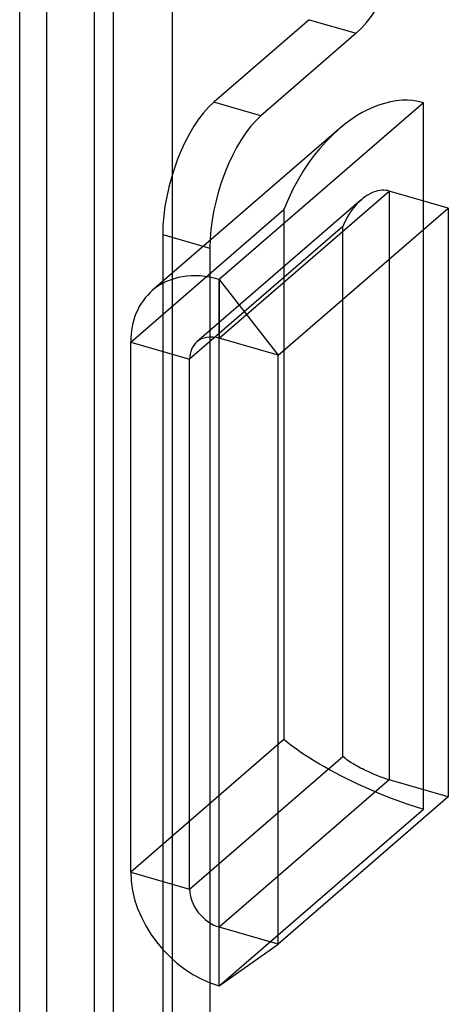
# Model space of a CAD drawing. Header units: millimetres. Extents: x -24 to 80, y -43 to 164.
# Tile 153 of 223: x 54 to 60, y 73 to 87. Entities that reach past the tile are written whole.
import ezdxf

# ---------------------------------------------------------------- set-up
doc = ezdxf.new("R2010")
doc.units = ezdxf.units.MM
doc.layers.add('MAIN-1', color=7, linetype='Continuous')
doc.layers.add('MAIN-2', color=7, linetype='Continuous')

msp = doc.modelspace()

# ---------------------------------------------------------------- linework, layer by layer
at = {"layer": 'MAIN-1'}
for p, q in [((55.274, -39.801), (55.274, 118.249)), ((56.14, -40.051), (56.14, 117.999)), ((54.988, 114.29), (54.988, -29.903)), ((53.895, -30.05), (53.895, 114.144)), ((57.69, 82.535), (60.19, 84.7)), ((60.19, 84.7), (60.19, 76.04)), ((59.324, 83.95), (59.324, 76.29)), ((58.641, 76.631), (58.641, 83.359)), ((57.69, 73.875), (57.69, 82.535)), ((57.69, 75.808), (58.641, 76.631)), ((58.66, 76.616), (58.641, 76.631)), ((58.679, 76.601), (58.66, 76.616)), ((58.7, 76.586), (58.679, 76.601)), ((58.721, 76.571), (58.7, 76.586)), ((58.743, 76.556), (58.721, 76.571)), ((58.765, 76.542), (58.743, 76.556)), ((58.786, 76.529), (58.765, 76.542)), ((58.808, 76.515), (58.786, 76.529)), ((58.831, 76.502), (58.808, 76.515)), ((58.854, 76.489), (58.831, 76.502)), ((58.878, 76.476), (58.854, 76.489)), ((58.903, 76.463), (58.878, 76.476)), ((58.929, 76.45), (58.903, 76.463)), ((58.956, 76.436), (58.929, 76.45)), ((58.984, 76.423), (58.956, 76.436)), ((59.013, 76.41), (58.984, 76.423)), ((59.042, 76.396), (59.013, 76.41)), ((59.072, 76.383), (59.042, 76.396)), ((59.103, 76.37), (59.072, 76.383)), ((59.133, 76.357), (59.103, 76.37)), ((59.163, 76.345), (59.133, 76.357)), ((59.192, 76.334), (59.163, 76.345)), ((59.22, 76.323), (59.192, 76.334)), ((59.248, 76.314), (59.22, 76.323)), ((59.324, 76.29), (57.69, 74.875)), ((59.274, 76.305), (59.248, 76.314)), ((59.3, 76.297), (59.274, 76.305)), ((59.324, 76.29), (59.3, 76.297)), ((60.19, 76.04), (59.324, 76.29)), ((60.19, 76.04), (57.69, 73.875))]:
    msp.add_line(p, q, dxfattribs=at)
at = {"layer": 'MAIN-2'}
for p, q in [((54.295, -29.703), (54.295, 114.49)), ((58.145, 87.47), (56.745, 86.258)), ((58.145, 87.47), (58.838, 87.27)), ((58.838, 87.27), (57.438, 86.058)), ((57.438, 86.058), (56.745, 86.258)), ((59.824, 86.249), (56.824, 83.651)), ((59.083, 86.18), (59.002, 86.144)), ((59.167, 86.211), (59.083, 86.18)), ((59.253, 86.238), (59.167, 86.211)), ((59.34, 86.26), (59.253, 86.238)), ((59.426, 86.275), (59.34, 86.26)), ((59.511, 86.284), (59.426, 86.275)), ((59.593, 86.285), (59.511, 86.284)), ((59.672, 86.28), (59.593, 86.285)), ((59.749, 86.267), (59.672, 86.28)), ((59.824, 86.249), (59.749, 86.267)), ((59.824, 75.857), (59.824, 86.249)), ((58.842, 86.054), (58.76, 85.998)), ((58.923, 86.103), (58.842, 86.054)), ((59.002, 86.144), (58.923, 86.103)), ((58.673, 85.932), (58.585, 85.858)), ((58.76, 85.998), (58.673, 85.932)), ((58.583, 85.86), (55.842, 83.486)), ((58.486, 85.768), (58.391, 85.674)), ((58.585, 85.858), (58.486, 85.768)), ((58.391, 85.674), (58.303, 85.577)), ((58.221, 85.476), (58.143, 85.369)), ((58.303, 85.577), (58.221, 85.476)), ((58.143, 85.369), (58.066, 85.253)), ((58.066, 85.253), (57.99, 85.125)), ((57.99, 85.125), (57.914, 84.986)), ((56.824, 82.785), (59.324, 84.95)), ((57.914, 84.986), (57.842, 84.835)), ((58.995, 84.883), (58.965, 84.863)), ((59.025, 84.901), (58.995, 84.883)), ((59.057, 84.917), (59.025, 84.901)), ((59.089, 84.931), (59.057, 84.917)), ((59.121, 84.943), (59.089, 84.931)), ((59.153, 84.952), (59.121, 84.943)), ((59.184, 84.958), (59.153, 84.952)), ((59.214, 84.961), (59.184, 84.958)), ((59.243, 84.962), (59.214, 84.961)), ((59.271, 84.96), (59.243, 84.962)), ((59.298, 84.956), (59.271, 84.96)), ((59.324, 84.95), (59.298, 84.956)), ((60.19, 84.7), (59.324, 84.95)), ((59.324, 84.95), (59.324, 83.95)), ((58.911, 84.82), (56.497, 82.73)), ((57.842, 84.835), (57.775, 84.676)), ((58.828, 84.739), (58.803, 84.709)), ((58.854, 84.766), (58.828, 84.739)), ((58.881, 84.793), (58.854, 84.766)), ((58.909, 84.818), (58.881, 84.793)), ((58.936, 84.841), (58.909, 84.818)), ((58.965, 84.863), (58.936, 84.841)), ((55.525, 82.727), (57.775, 84.676)), ((57.775, 84.676), (57.775, 76.881)), ((58.731, 84.606), (58.707, 84.565)), ((58.755, 84.643), (58.731, 84.606)), ((58.779, 84.678), (58.755, 84.643)), ((58.803, 84.709), (58.779, 84.678)), ((58.662, 84.475), (58.641, 84.426)), ((58.684, 84.521), (58.662, 84.475)), ((58.707, 84.565), (58.684, 84.521)), ((55.995, 84.309), (56.688, 84.109)), ((55.995, 84.309), (55.995, -1.427)), ((58.641, 84.426), (56.391, 82.477)), ((58.641, 83.359), (58.641, 84.426)), ((56.688, 84.109), (56.688, -1.627)), ((56.824, 73.259), (56.824, 83.651)), ((56.824, 83.651), (56.824, 82.785)), ((56.824, 83.651), (57.69, 82.535)), ((55.525, 82.727), (56.391, 82.477)), ((55.525, 74.933), (55.525, 82.727)), ((57.69, 82.535), (56.824, 82.785)), ((56.391, 74.683), (56.391, 82.477)), ((57.775, 76.881), (55.525, 74.933)), ((57.833, 76.834), (57.775, 76.881)), ((57.895, 76.786), (57.833, 76.834)), ((57.959, 76.739), (57.895, 76.786)), ((58.025, 76.693), (57.959, 76.739)), ((58.092, 76.648), (58.025, 76.693)), ((58.158, 76.606), (58.092, 76.648)), ((58.226, 76.564), (58.158, 76.606)), ((58.297, 76.522), (58.226, 76.564)), ((58.372, 76.479), (58.297, 76.522)), ((58.453, 76.434), (58.372, 76.479)), ((58.538, 76.389), (58.453, 76.434)), ((58.624, 76.344), (58.538, 76.389)), ((58.709, 76.301), (58.624, 76.344)), ((58.791, 76.26), (58.709, 76.301)), ((58.871, 76.223), (58.791, 76.26)), ((58.948, 76.187), (58.871, 76.223)), ((59.026, 76.152), (58.948, 76.187)), ((59.105, 76.118), (59.026, 76.152)), ((59.187, 76.084), (59.105, 76.118)), ((59.27, 76.05), (59.187, 76.084)), ((59.355, 76.017), (59.27, 76.05)), ((59.439, 75.985), (59.355, 76.017)), ((59.52, 75.955), (59.439, 75.985)), ((59.6, 75.927), (59.52, 75.955)), ((59.677, 75.902), (59.6, 75.927)), ((59.752, 75.878), (59.677, 75.902)), ((56.391, 74.683), (57.69, 75.808)), ((56.824, 73.259), (59.824, 75.857)), ((59.824, 75.857), (59.752, 75.878)), ((55.525, 74.933), (56.391, 74.683)), ((57.69, 74.875), (56.824, 74.125)), ((57.69, 73.875), (56.824, 74.125)), ((56.824, 73.259), (56.824, 74.125)), ((56.824, 73.259), (57.69, 73.875))]:
    msp.add_line(p, q, dxfattribs=at)
for centre, major_axis, ratio, start_param, end_param in [((58.838, 88.569), (0.416, 1.441), 0.433013, -2.55359, -0.982794), ((56.745, 84.959), (0.416, 1.441), 0.433013, 0.588003, 2.158799), ((57.438, 84.759), (-0.416, -1.441), 0.433013, -2.55359, -0.982794), ((56.824, 82.352), (0.982, -1.134), 0.75, 2.284521, 3.141672), ((56.824, 82.352), (0.982, -1.134), 0.75, -3.141514, -2.427868), ((56.824, 82.352), (-0.327, 0.378), 0.75, 0.000079, 0.713724), ((56.824, 82.352), (-0.327, 0.378), 0.75, -0.857072, 0.000079), ((56.824, 74.558), (0.982, -1.134), 0.75, -2.427868, -0.857072), ((56.824, 74.558), (-0.327, 0.378), 0.75, 0.713724, 2.284521)]:
    msp.add_ellipse(centre, major_axis=major_axis, ratio=ratio, start_param=start_param, end_param=end_param, dxfattribs=at)

doc.saveas('drawing.dxf')
